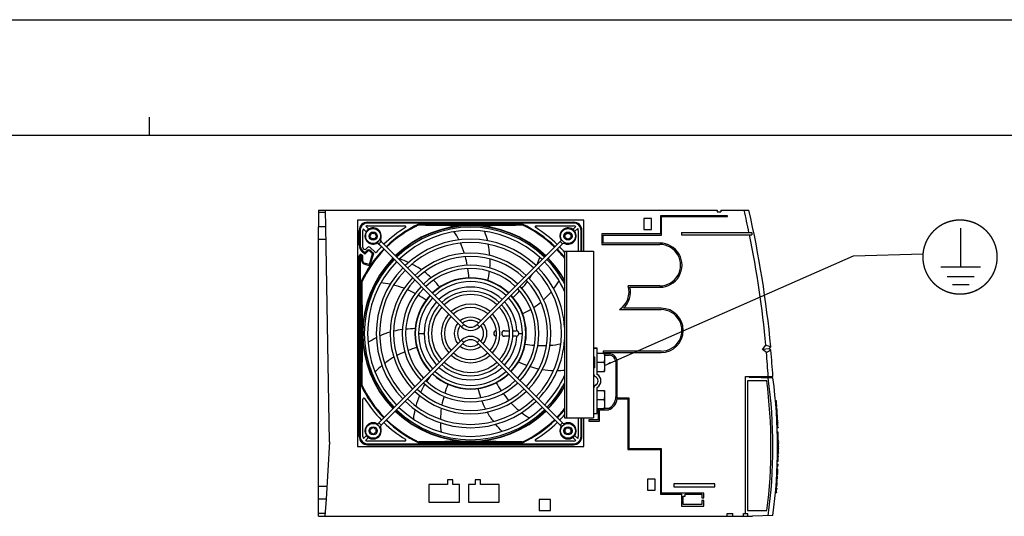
# Model space of a CAD drawing. Header units: millimetres. Extents: x 0 to 2100, y 0 to 1485.
# Tile 6 of 26: x 580 to 1111, y 1217 to 1485. Entities that reach past the tile are written whole.
import ezdxf

# ---------------------------------------------------------------- set-up
doc = ezdxf.new("R2010")
doc.units = ezdxf.units.MM
doc.header["$LTSCALE"] = 115.5
doc.layers.get('0').update_dxf_attribs({"linetype": 'CONTINUOUS'})
doc.layers.add('CHAMFERS', color=7, linetype='CONTINUOUS')
doc.layers.add('DATUM_AXIS', color=7, linetype='CONTINUOUS')
doc.styles.get("Standard").update_dxf_attribs({"font": 'txt', "width": 0.8})
doc.dimstyles.get("Standard").update_dxf_attribs({"dimtxt": 17.5, "dimasz": 3.5, "dimexe": 0.18, "dimexo": 0.0625, "dimgap": 0.09, "dimtad": 1, "dimdec": 1, "dimdsep": 46, "dimtxsty": 'STANDARD', "dimblk": '_FILLED', "dimblk1": '_FILLED', "dimblk2": '_FILLED', "dimcen": 0.09, "dimclrt": 7, "dimadec": 0, "dimazin": 0, "dimtol": 1, "dimtp": 0.1, "dimtm": 0.1, "dimtfac": 1, "dimtdec": 1, "dimtofl": 0, "dimtmove": 0, "dimatfit": 3, "dimldrblk": '_FILLED', "dimfxl": 1, "dimtolj": 1, "dimarcsym": 0})

# ---------------------------------------------------------------- blocks, each defined once
blk = doc.blocks.new('_FILLED')
at = {"color": 0, "linetype": 'BYBLOCK'}
blk.add_solid([(0, 0), (-1, 0.14), (-1, -0.14)], dxfattribs=at)
blk = doc.blocks.new('SYMBOL_7_BL4', base_point=(1086.7, 1357.02))
at = {"color": 7, "linetype": 'CONTINUOUS', "const_width": 0.741}
blk.add_lwpolyline([(1066.7, 1357.02, 1), (1106.7, 1357.02, 1)], format="xyb", close=True, dxfattribs=at)
for points in [[(1087.09, 1351.65), (1087.09, 1372.74)], [(1076.34, 1351.65), (1097.85, 1351.65)], [(1079.7, 1346.49), (1094.48, 1346.49)], [(1082.5, 1342.19), (1091.68, 1342.19)]]:
    blk.add_lwpolyline(points, dxfattribs=at)

msp = doc.modelspace()

# ---------------------------------------------------------------- linework, layer by layer
at = {"color": 7, "linetype": 'CONTINUOUS'}
for p, q in [((0, 1485), (2100, 1485)), ((650, 1422.5), (650, 1432.5)), ((2025, 1422.5), (75, 1422.5)), ((740.979, 1382.323), (740.979, 1373.223)), ((740.979, 1382.323), (955.879, 1382.323)), ((744.772, 1380.951), (740.979, 1380.951)), ((744.907, 1373.223), (744.748, 1382.323)), ((955.879, 1382.323), (955.879, 1381.323)), ((955.879, 1381.323), (957.879, 1381.323)), ((957.879, 1382.323), (957.879, 1381.323)), ((916.399, 1377.823), (916.399, 1371.823)), ((920.399, 1377.823), (916.399, 1377.823)), ((920.399, 1371.823), (920.399, 1377.823)), ((925.399, 1379.313), (925.399, 1369.513)), ((961.399, 1379.313), (925.399, 1379.313)), ((925.899, 1368.793), (925.899, 1378.793)), ((925.899, 1378.793), (961.399, 1378.793)), ((961.399, 1378.793), (961.399, 1379.313)), ((893.649, 1369.513), (893.649, 1363.813)), ((925.399, 1369.513), (893.649, 1369.513)), ((894.399, 1364.563), (894.399, 1368.793)), ((894.399, 1368.793), (925.899, 1368.793)), ((916.399, 1371.823), (920.399, 1371.823)), ((936.579, 1370.263), (936.579, 1369.013)), ((936.579, 1370.263), (974.579, 1370.263)), ((936.579, 1369.013), (974.579, 1369.013)), ((974.579, 1370.263), (974.579, 1369.013)), ((772.34, 1364.333), (772.17, 1364.698)), ((774.739, 1365.336), (773.466, 1364.064)), ((773.466, 1364.064), (818.1, 1319.429)), ((774.51, 1366.552), (774.141, 1366.714)), ((774.739, 1365.336), (819.373, 1320.702)), ((826.586, 1320.702), (871.22, 1365.336)), ((827.858, 1319.429), (872.493, 1364.064)), ((871.22, 1365.336), (872.493, 1364.064)), ((871.854, 1366.633), (871.492, 1366.463)), ((873.873, 1364.66), (873.713, 1364.293)), ((893.649, 1363.813), (924.979, 1363.813)), ((924.979, 1364.563), (894.399, 1364.563)), ((873.666, 1360.267), (873.666, 1270.267)), ((873.666, 1360.267), (889.227, 1360.267)), ((874.727, 1360.267), (874.727, 1270.267)), ((889.227, 1360.267), (889.227, 1270.267)), ((924.976, 1341.473), (907.873, 1341.479)), ((908.836, 1340.732), (924.973, 1340.723)), ((903.257, 1328.674), (925.695, 1328.663)), ((925.689, 1329.413), (905.374, 1329.423)), ((819.373, 1320.702), (818.1, 1319.429)), ((826.586, 1320.702), (827.858, 1319.429)), ((818.1, 1312.217), (773.466, 1267.582)), ((819.373, 1310.944), (774.739, 1266.309)), ((819.373, 1310.944), (818.1, 1312.217)), ((826.586, 1310.944), (827.858, 1312.217)), ((871.22, 1266.309), (826.586, 1310.944)), ((872.493, 1267.582), (827.858, 1312.217)), ((891.227, 1307.805), (889.227, 1307.805)), ((891.227, 1307.728), (889.227, 1307.728)), ((891.227, 1293.692), (891.227, 1307.805)), ((925.679, 1306.323), (894.359, 1306.353)), ((894.359, 1306.353), (894.359, 1305.157)), ((895.109, 1305.573), (925.689, 1305.573)), ((895.109, 1305.157), (895.109, 1305.573)), ((897.689, 1304.823), (895.227, 1304.823)), ((895.227, 1304.072), (897.726, 1304.07)), ((901.239, 1300.553), (901.239, 1281.615)), ((901.989, 1281.003), (901.989, 1300.523)), ((971.029, 1218.823), (971.029, 1292.703)), ((982.562, 1290.323), (972.269, 1290.323)), ((972.269, 1290.323), (972.269, 1220.323)), ((973.109, 1292.703), (973.109, 1292.296)), ((890.338, 1288.066), (890.338, 1287.988)), ((891.227, 1272.728), (891.227, 1286.764)), ((901.959, 1280.503), (907.649, 1280.503)), ((908.399, 1281.003), (901.989, 1281.003)), ((907.649, 1280.503), (907.649, 1253.173)), ((908.399, 1253.673), (908.399, 1281.003)), ((891.669, 1275.377), (891.669, 1269.303)), ((892.359, 1274.673), (897.309, 1274.673)), ((892.359, 1268.553), (892.359, 1274.673)), ((897.359, 1275.423), (895.227, 1275.423)), ((873.666, 1270.267), (889.227, 1270.267)), ((891.669, 1269.303), (886.669, 1269.303)), ((886.669, 1269.303), (886.669, 1268.553)), ((886.669, 1268.553), (892.359, 1268.553)), ((889.227, 1272.728), (891.227, 1272.728)), ((772.34, 1267.313), (772.17, 1266.948)), ((774.739, 1266.309), (773.466, 1267.582)), ((774.51, 1265.094), (774.141, 1264.932)), ((871.22, 1266.309), (872.493, 1267.582)), ((871.854, 1265.013), (871.492, 1265.182)), ((873.873, 1266.986), (873.713, 1267.353)), ((747.169, 1257.323), (746.929, 1257.323)), ((907.649, 1253.173), (925.399, 1253.173)), ((925.899, 1253.673), (908.399, 1253.673)), ((925.399, 1253.173), (925.399, 1229.173)), ((925.899, 1229.673), (925.899, 1253.673)), ((810.579, 1236.823), (810.579, 1234.323)), ((813.449, 1236.823), (810.579, 1236.823)), ((813.449, 1234.323), (813.449, 1236.823)), ((828.319, 1236.823), (825.449, 1236.823)), ((825.449, 1236.823), (825.449, 1234.323)), ((828.319, 1234.323), (828.319, 1236.823)), ((922.399, 1237.323), (918.399, 1237.323)), ((918.399, 1237.323), (918.399, 1231.323)), ((922.399, 1231.323), (922.399, 1237.323)), ((800.479, 1234.323), (800.479, 1224.853)), ((810.579, 1234.323), (800.479, 1234.323)), ((816.949, 1234.323), (813.449, 1234.323)), ((816.949, 1224.853), (816.949, 1234.323)), ((825.449, 1234.323), (821.949, 1234.323)), ((821.949, 1234.323), (821.949, 1224.853)), ((838.419, 1234.323), (828.319, 1234.323)), ((838.419, 1224.853), (838.419, 1234.323)), ((918.399, 1231.323), (922.399, 1231.323)), ((954.579, 1234.673), (932.579, 1234.673)), ((932.579, 1234.673), (932.579, 1233.173)), ((932.579, 1233.173), (954.579, 1233.173)), ((954.579, 1233.173), (954.579, 1234.673)), ((740.979, 1217.323), (740.979, 1226.423)), ((744.723, 1217.323), (745.279, 1226.423)), ((865.979, 1226.323), (859.979, 1226.323)), ((859.979, 1226.323), (859.979, 1220.323)), ((865.979, 1220.323), (865.979, 1226.323)), ((925.399, 1229.173), (936.579, 1229.173)), ((948.589, 1229.673), (925.899, 1229.673)), ((936.579, 1229.173), (936.579, 1226.173)), ((936.579, 1226.173), (937.579, 1226.173)), ((937.579, 1225.673), (936.579, 1225.673)), ((936.579, 1225.673), (936.579, 1222.673)), ((937.579, 1228.173), (938.579, 1228.173)), ((937.579, 1226.173), (937.579, 1228.173)), ((937.579, 1223.673), (937.579, 1225.673)), ((938.579, 1229.173), (947.579, 1229.173)), ((938.579, 1228.173), (938.579, 1229.173)), ((947.579, 1229.173), (947.579, 1227.173)), ((947.579, 1227.173), (948.579, 1227.173)), ((948.579, 1225.673), (947.579, 1225.673)), ((947.579, 1225.673), (947.579, 1223.673)), ((948.579, 1229.173), (948.609, 1229.173)), ((948.579, 1227.173), (948.579, 1229.173)), ((948.579, 1222.673), (948.579, 1225.673)), ((948.609, 1229.173), (948.589, 1229.673)), ((800.479, 1224.853), (816.949, 1224.853)), ((821.949, 1224.853), (838.419, 1224.853)), ((859.979, 1220.323), (865.979, 1220.323)), ((936.579, 1222.673), (948.579, 1222.673)), ((947.579, 1223.673), (937.579, 1223.673)), ((972.269, 1220.323), (982.69, 1220.323)), ((744.807, 1218.695), (740.979, 1218.695)), ((740.979, 1217.323), (970.109, 1217.323)), ((961.209, 1218.823), (964.209, 1218.823)), ((961.209, 1217.323), (961.209, 1218.823)), ((964.209, 1217.323), (964.209, 1218.823)), ((970.109, 1218.823), (972.339, 1218.823)), ((970.109, 1217.323), (970.109, 1218.823)), ((970.109, 1217.401), (974.962, 1217.231)), ((972.339, 1217.323), (972.339, 1218.823))]:
    msp.add_line(p, q, dxfattribs=at)
for centre, radius, start, end in [((413.241, 1254.9), 571.52, 11.64541, 12.88266), ((770.479, 1368.323), 4.403, 336.28114, 295), ((875.479, 1368.323), 4.4, 246.32369, 205), ((413.241, 1254.9), 571.52, 5.47506, 11.51749), ((775.513, 1366.111), 2.896, 201.0101, 225), ((775.513, 1366.111), 1.096, 156.28114, 225), ((873.271, 1363.286), 2.9, 111.04744, 135), ((873.271, 1363.286), 1.1, 66.32369, 135), ((924.979, 1352.643), 11.92, 269.97066, 90), ((924.979, 1352.643), 11.17, 269.98171, 90), ((896.879, 1338.208), 11.47, 303.78315, 16.5699), ((896.879, 1338.208), 12.22, 314.04035, 11.91946), ((925.689, 1317.493), 11.17, 269.94512, 89.97065), ((925.689, 1317.493), 11.92, 270, 90), ((822.979, 1324.308), 6.9, 225, 315), ((822.979, 1324.308), 5.1, 225, 315), ((822.979, 1307.338), 6.9, 45, 135), ((822.979, 1307.338), 5.1, 45, 135), ((897.689, 1300.523), 4.3, 0, 90), ((897.723, 1300.553), 3.517, 0, 89.94512), ((891.227, 1294.259), 2, 180.00254, 243.61034), ((889.226, 1290.228), 2.5, 296.38911, 63.61089), ((889.227, 1290.306), 2.5, 296.38868, 355.76589), ((889.227, 1290.228), 4, 299.99988, 60.00012), ((889.227, 1290.306), 4, 0.00012, 59.41307), ((708.351, 1254.819), 276.5, 352.83321, 7.37751), ((891.227, 1286.274), 2, 116.38966, 179.99746), ((891.227, 1286.197), 2, 116.38966, 179.99746), ((895.114, 1281.194), 6.88, 288.60734, 354.24103), ((894.359, 1281.615), 6.88, 295.8519, 360), ((770.479, 1263.323), 4.403, 65, 23.71886), ((775.513, 1265.535), 2.896, 135, 158.9899), ((775.513, 1265.535), 1.096, 135, 203.71886), ((875.479, 1263.323), 4.4, 155, 113.67631), ((873.271, 1268.36), 2.9, 225, 248.95256), ((873.271, 1268.36), 1.1, 225, 293.67631)]:
    msp.add_arc(centre, radius, start, end, dxfattribs=at)
at = {"layer": 'CHAMFERS', "color": 7, "linetype": 'CONTINUOUS'}
for p, q in [((957.879, 1382.323), (972.939, 1382.323)), ((980.31, 1307.153), (982.154, 1309.43)), ((983.826, 1307.523), (980.31, 1307.153)), ((982.386, 1305.472), (980.31, 1307.153)), ((983.826, 1307.523), (984.739, 1308.65)), ((984.782, 1306.749), (983.826, 1307.523)), ((971.029, 1292.703), (985.879, 1292.703)), ((973.109, 1292.296), (985.891, 1291.85)), ((985.865, 1217.593), (974.962, 1217.231))]:
    msp.add_line(p, q, dxfattribs=at)
for centre, radius, start, end in [((413.241, 1254.9), 574.02, 5.372944, 12.825597), ((413.208, 1255.019), 571.41, 3.78136, 5.06562), ((413.208, 1255.019), 573.91, 3.764867, 5.171486), ((708.351, 1254.819), 277.5, 352.27326, 7.68717), ((708.351, 1254.819), 280, 352.36002, 7.59986)]:
    msp.add_arc(centre, radius, start, end, dxfattribs=at)
for points in [[(984.739, 1308.65), (983.877, 1308.91), (983.016, 1309.17), (982.154, 1309.43)], [(984.782, 1306.749), (983.983, 1306.323), (983.185, 1305.898), (982.386, 1305.472)]]:
    msp.add_open_spline(points, degree=3, dxfattribs=at)
at = {"layer": 'DATUM_AXIS', "color": 7, "linetype": 'CONTINUOUS'}
for p, q in [((761.979, 1376.823), (761.979, 1254.823)), ((883.979, 1376.823), (761.979, 1376.823)), ((767.479, 1375.823), (878.479, 1375.823)), ((767.479, 1375.323), (767.479, 1375.823)), ((878.479, 1375.323), (767.48, 1375.323)), ((795.02, 1374.812), (850.94, 1374.812)), ((795.318, 1374.312), (850.641, 1374.312)), ((878.479, 1375.823), (878.479, 1375.323)), ((883.979, 1360.267), (883.979, 1376.823)), ((740.979, 1226.423), (740.979, 1373.223)), ((744.907, 1373.223), (740.979, 1373.223)), ((746.929, 1257.323), (744.907, 1373.223)), ((762.979, 1363.587), (762.979, 1371.323)), ((762.979, 1371.323), (763.479, 1371.323)), ((763.479, 1371.323), (763.479, 1363.587)), ((764.979, 1362.142), (764.979, 1371.323)), ((766.741, 1370.647), (765.152, 1372.236)), ((766.566, 1373.65), (768.156, 1372.06)), ((767.479, 1373.823), (787.624, 1373.823)), ((858.335, 1373.823), (878.479, 1373.823)), ((878.027, 1371.91), (879.649, 1373.532)), ((880.689, 1372.493), (879.065, 1370.869)), ((880.979, 1371.323), (880.979, 1360.267)), ((882.479, 1360.267), (882.479, 1371.323)), ((882.979, 1371.323), (882.479, 1371.323)), ((882.979, 1360.267), (882.979, 1371.323)), ((745.025, 1366.423), (740.979, 1366.423)), ((762.979, 1363.587), (763.479, 1363.587)), ((774.901, 1362.487), (772.73, 1364.659)), ((774.487, 1365.729), (776.316, 1363.901)), ((763.992, 1357.887), (764.345, 1358.241)), ((764.345, 1358.241), (764.979, 1357.606)), ((764.444, 1360.051), (764.797, 1360.405)), ((764.444, 1360.051), (765.934, 1358.561)), ((765.934, 1359.268), (764.797, 1360.405)), ((767.115, 1360.449), (765.934, 1359.268)), ((767.468, 1360.095), (765.934, 1358.561)), ((765.934, 1358.561), (765.934, 1359.268)), ((766.687, 1361.435), (767.468, 1362.217)), ((767.468, 1360.095), (767.115, 1360.449)), ((768.448, 1352.938), (770.226, 1358.752)), ((768.78, 1352.314), (770.792, 1358.893)), ((768.883, 1362.217), (771.527, 1359.573)), ((768.883, 1360.095), (769.236, 1360.449)), ((768.883, 1360.095), (770.226, 1358.752)), ((770.792, 1358.893), (769.236, 1360.449)), ((770.226, 1358.752), (770.792, 1358.893)), ((762.979, 1260.323), (762.979, 1357.675)), ((762.979, 1357.675), (763.479, 1357.675)), ((763.479, 1357.675), (763.479, 1260.323)), ((763.992, 1357.887), (764.479, 1357.399)), ((764.979, 1357.606), (764.479, 1357.399)), ((764.479, 1354.739), (764.479, 1357.399)), ((764.979, 1354.739), (764.479, 1354.739)), ((764.979, 1354.739), (764.979, 1357.606)), ((765.687, 1353.782), (765.541, 1353.304)), ((765.541, 1353.304), (768.78, 1352.314)), ((768.448, 1352.938), (765.687, 1353.782)), ((768.448, 1352.938), (768.78, 1352.314)), ((763.99, 1287.863), (763.991, 1343.783)), ((764.491, 1288.161), (764.491, 1343.484)), ((792.979, 1315.823), (793.179, 1315.823)), ((794.979, 1315.823), (797.979, 1315.823)), ((841.279, 1317.323), (843.922, 1317.323)), ((845.727, 1317.323), (847.479, 1317.323)), ((848.979, 1315.823), (850.979, 1315.823)), ((852.779, 1315.823), (852.979, 1315.823)), ((843.924, 1314.323), (841.279, 1314.323)), ((847.479, 1314.323), (845.725, 1314.323)), ((891.227, 1305.157), (895.172, 1305.157)), ((895.227, 1305.004), (895.172, 1305.157)), ((889.227, 1303.267), (889.727, 1303.267)), ((889.727, 1303.267), (889.727, 1297.267)), ((891.227, 1300.267), (894.927, 1300.267)), ((895.227, 1305.004), (895.227, 1295.529)), ((889.227, 1297.267), (889.727, 1297.267)), ((891.227, 1295.377), (895.172, 1295.377)), ((895.172, 1295.377), (895.227, 1295.529)), ((891.227, 1285.157), (895.172, 1285.157)), ((895.227, 1285.004), (895.172, 1285.157)), ((895.227, 1285.004), (895.227, 1275.529)), ((764.979, 1260.323), (764.979, 1280.468)), ((891.227, 1280.267), (894.927, 1280.267)), ((987.728, 1279.502), (987.25, 1279.502)), ((987.77, 1279.027), (987.292, 1279.027)), ((891.227, 1275.377), (895.172, 1275.377)), ((895.172, 1275.377), (895.227, 1275.529)), ((987.953, 1276.81), (987.484, 1276.81)), ((987.991, 1276.335), (987.517, 1276.335)), ((988.039, 1275.702), (987.562, 1275.702)), ((988.131, 1274.435), (987.652, 1274.435)), ((988.175, 1273.802), (987.696, 1273.802)), ((880.979, 1270.267), (880.979, 1260.323)), ((882.479, 1260.323), (882.479, 1270.267)), ((882.979, 1260.323), (882.979, 1270.267)), ((883.979, 1254.823), (883.979, 1270.267)), ((988.258, 1272.535), (987.786, 1272.535)), ((988.298, 1271.902), (987.827, 1271.902)), ((988.327, 1271.427), (987.853, 1271.427)), ((988.345, 1271.11), (987.869, 1271.11)), ((988.434, 1269.527), (987.953, 1269.527)), ((988.45, 1269.21), (987.97, 1269.21)), ((988.474, 1268.735), (987.995, 1268.735)), ((988.505, 1268.102), (988.029, 1268.102)), ((988.509, 1268.023), (988.033, 1268.023)), ((988.505, 1268.102), (988.516, 1267.865)), ((988.516, 1267.865), (988.041, 1267.865)), ((988.531, 1267.548), (988.058, 1267.548)), ((988.545, 1267.231), (988.075, 1267.231)), ((988.563, 1266.835), (988.09, 1266.835)), ((988.593, 1266.123), (988.115, 1266.123)), ((988.609, 1265.727), (988.129, 1265.727)), ((988.621, 1265.41), (988.14, 1265.41)), ((988.633, 1265.094), (988.151, 1265.094)), ((988.636, 1265.015), (988.154, 1265.015)), ((988.713, 1262.645), (988.238, 1262.645)), ((988.633, 1265.094), (988.636, 1265.015)), ((762.979, 1260.323), (763.479, 1260.323)), ((765.27, 1259.153), (766.891, 1260.774)), ((767.931, 1259.735), (766.31, 1258.114)), ((787.624, 1257.823), (767.479, 1257.823)), ((850.641, 1257.334), (795.318, 1257.334)), ((878.479, 1257.823), (858.335, 1257.823)), ((879.649, 1258.114), (878.027, 1259.736)), ((879.065, 1260.777), (880.689, 1259.153)), ((882.979, 1260.323), (882.479, 1260.323)), ((988.761, 1260.695), (988.28, 1260.695)), ((988.763, 1260.581), (988.282, 1260.581)), ((988.797, 1258.681), (988.315, 1258.681)), ((988.802, 1258.285), (988.322, 1258.285)), ((988.806, 1257.969), (988.327, 1257.969)), ((988.808, 1257.731), (988.331, 1257.731)), ((988.809, 1257.652), (988.333, 1257.652)), ((988.808, 1257.731), (988.809, 1257.652)), ((745.279, 1226.423), (747.169, 1257.323)), ((761.979, 1254.823), (883.979, 1254.823)), ((767.479, 1256.323), (878.479, 1256.323)), ((767.479, 1255.823), (767.479, 1256.323)), ((767.479, 1255.823), (878.479, 1255.823)), ((850.939, 1256.834), (795.02, 1256.834)), ((878.479, 1255.823), (878.479, 1256.323)), ((988.823, 1253.694), (988.339, 1253.694)), ((988.822, 1253.456), (988.339, 1253.456)), ((988.82, 1253.219), (988.339, 1253.219)), ((988.817, 1252.744), (988.339, 1252.744)), ((988.814, 1252.269), (988.339, 1252.269)), ((988.815, 1257.019), (988.34, 1257.019)), ((988.816, 1256.94), (988.34, 1256.94)), ((988.817, 1256.702), (988.34, 1256.702)), ((988.819, 1256.544), (988.34, 1256.544)), ((988.82, 1256.227), (988.34, 1256.227)), ((988.823, 1255.752), (988.34, 1255.752)), ((988.823, 1253.852), (988.346, 1253.852)), ((988.824, 1254.485), (988.348, 1254.485)), ((988.824, 1255.04), (988.349, 1255.04)), ((988.824, 1254.96), (988.349, 1254.96)), ((988.824, 1254.881), (988.349, 1254.881)), ((988.824, 1255.356), (988.35, 1255.356)), ((988.824, 1255.119), (988.35, 1255.119)), ((988.815, 1257.019), (988.816, 1256.94)), ((988.817, 1256.702), (988.819, 1256.544)), ((988.823, 1253.852), (988.823, 1253.694)), ((988.824, 1255.119), (988.824, 1254.881)), ((988.713, 1246.801), (988.232, 1246.801)), ((988.721, 1247.123), (988.244, 1247.123)), ((988.724, 1247.202), (988.247, 1247.202)), ((988.73, 1247.44), (988.252, 1247.44)), ((988.738, 1247.756), (988.258, 1247.756)), ((988.751, 1248.31), (988.268, 1248.31)), ((988.762, 1248.785), (988.283, 1248.785)), ((988.767, 1249.023), (988.288, 1249.023)), ((988.771, 1249.26), (988.294, 1249.26)), ((988.774, 1249.419), (988.297, 1249.419)), ((988.777, 1249.577), (988.301, 1249.577)), ((988.779, 1249.656), (988.303, 1249.656)), ((988.789, 1250.29), (988.312, 1250.29)), ((988.795, 1250.685), (988.317, 1250.685)), ((988.804, 1251.319), (988.322, 1251.319)), ((988.806, 1251.477), (988.325, 1251.477)), ((988.809, 1251.794), (988.331, 1251.794)), ((988.724, 1247.202), (988.721, 1247.123)), ((988.779, 1249.656), (988.771, 1249.26)), ((988.806, 1251.477), (988.804, 1251.319)), ((988.566, 1242.69), (988.085, 1242.69)), ((988.145, 1244.098), (988.623, 1244.098)), ((988.187, 1245.348), (988.668, 1245.348)), ((988.228, 1236.435), (987.744, 1236.435)), ((988.253, 1236.831), (987.752, 1236.831)), ((988.293, 1237.465), (987.811, 1237.465)), ((988.322, 1237.94), (987.839, 1237.94)), ((988.341, 1238.256), (987.86, 1238.256)), ((988.355, 1238.494), (987.874, 1238.494)), ((988.377, 1238.89), (987.895, 1238.89)), ((988.412, 1239.523), (987.929, 1239.523)), ((988.417, 1239.602), (987.933, 1239.602)), ((988.425, 1239.76), (987.942, 1239.76)), ((988.442, 1240.077), (987.959, 1240.077)), ((988.458, 1240.394), (987.976, 1240.394)), ((988.478, 1240.79), (987.997, 1240.79)), ((988.425, 1239.76), (988.412, 1239.523)), ((745.695, 1233.223), (740.979, 1233.223)), ((987.831, 1231.131), (987.329, 1231.131)), ((987.87, 1231.606), (987.369, 1231.606)), ((987.89, 1231.844), (987.388, 1231.844)), ((987.909, 1232.081), (987.408, 1232.081)), ((987.922, 1232.24), (987.438, 1232.24)), ((987.935, 1232.398), (987.452, 1232.398)), ((987.941, 1232.477), (987.457, 1232.477)), ((987.991, 1233.11), (987.507, 1233.11)), ((988.074, 1234.219), (987.573, 1234.219)), ((988.108, 1234.694), (987.607, 1234.694)), ((988.186, 1235.802), (987.703, 1235.802)), ((987.941, 1232.477), (987.909, 1232.081)), ((745.279, 1226.423), (740.979, 1226.423)), ((987.728, 1229.944), (987.243, 1229.944)), ((987.735, 1230.023), (987.251, 1230.023)), ((987.756, 1230.26), (987.254, 1230.26)), ((987.783, 1230.577), (987.281, 1230.577)), ((987.735, 1230.023), (987.728, 1229.944))]:
    msp.add_line(p, q, dxfattribs=at)
for centre, radius in [((770.479, 1368.323), 4), ((770.479, 1368.323), 2.2), ((875.479, 1368.323), 4), ((875.479, 1368.323), 2.2), ((770.479, 1263.323), 4), ((770.479, 1263.323), 2.2), ((875.479, 1263.323), 4), ((875.479, 1263.323), 2.2)]:
    msp.add_circle(centre, radius, dxfattribs=at)
for centre, radius, start, end in [((767.479, 1371.323), 4.5, 90, 180), ((767.479, 1371.323), 4, 89.99797, 180.00104), ((822.979, 1315.823), 65.28, 115.36003, 134.21065), ((822.979, 1315.823), 64.854, 115.44525, 134.20469), ((822.979, 1315.823), 58.25, 45.88554, 134.11446), ((823.257, 3007.772), 1633.699, 269.020101, 269.990269), ((822.704, 3007.564), 1633.491, 270.009666, 270.979961), ((822.979, 1315.823), 64.854, 45.79531, 64.55475), ((822.979, 1315.823), 65.28, 45.78935, 64.63943), ((878.479, 1371.323), 4.5, 0, 90), ((878.479, 1371.323), 4, 359.99797, 90.00068), ((767.479, 1371.323), 2.5, 158.57818, 180), ((767.479, 1371.323), 2.5, 90.00001, 111.42182), ((767.479, 1370.055), 2, 300, 360), ((770.479, 1371.787), 2, 240, 300), ((773.479, 1370.055), 2, 180, 240), ((822.979, 1315.823), 67, 121.58634, 134.14481), ((822.979, 1315.823), 58.062, 45.88816, 134.11184), ((822.979, 1315.823), 57.3, 45.90008, 134.09992), ((822.979, 1315.823), 55.5, 45.92928, 134.07072), ((787.624, 1373.323), 0.5, 301.58634, 90), ((858.335, 1373.323), 0.5, 90, 238.41366), ((822.979, 1315.823), 67, 45.7698, 58.41366), ((873.747, 1371.323), 2, 270, 330), ((872.015, 1368.323), 2, 330, 30), ((877.211, 1371.323), 2, 210, 270), ((878.944, 1368.323), 2, 150, 210), ((878.479, 1371.323), 2.5, 62.09758, 90), ((878.479, 1371.323), 2.5, 0, 27.90242), ((767.979, 1363.587), 5, 180, 225), ((767.979, 1363.587), 4.5, 179.99899, 224.99999), ((767.479, 1366.591), 2, 0, 60), ((770.479, 1364.859), 2, 60, 120), ((773.479, 1366.591), 2, 120, 180), ((770.479, 1368.323), 4.3, 294.99914, 301.55227), ((822.979, 1315.823), 50.8, 46.01526, 133.98474), ((822.979, 1315.823), 49, 46.05256, 133.94744), ((776.644, 1345.658), 45.055, 17.22009, 24.74349), ((792.305, 1355.43), 41.083, 3.39879, 11.88521), ((875.479, 1368.323), 4.3, 204.99794, 214.8411), ((873.747, 1365.323), 2, 30, 90), ((877.211, 1365.323), 2, 90, 150), ((763.779, 1357.675), 0.8, 45, 180), ((822.979, 1315.823), 65.28, 135.78935, 154.63945), ((822.979, 1315.823), 64.854, 135.79531, 154.55475), ((765.979, 1362.142), 1, 180, 315), ((768.176, 1359.388), 1.5, 44.99989, 135.00033), ((768.176, 1361.51), 1, 45, 135), ((768.176, 1359.388), 1, 45, 135), ((771.88, 1359.926), 0.5, 225, 319.20279), ((822.979, 1315.823), 67, 135.85519, 139.20279), ((822.979, 1315.823), 43.3, 46.19104, 133.80896), ((822.979, 1315.823), 64.854, 38.59462, 44.20469), ((822.979, 1315.823), 65.28, 39.05247, 44.21065), ((822.979, 1315.823), 67, 40.83696, 44.2302), ((763.779, 1357.675), 0.3, 45, 180.01229), ((765.979, 1354.739), 1.5, 179.99983, 253.00051), ((822.979, 1315.823), 58.25, 135.88554, 224.11446), ((822.979, 1315.823), 58.062, 135.88816, 224.11184), ((765.979, 1354.739), 1, 180, 253), ((822.979, 1315.823), 57.3, 135.90003, 224.09997), ((822.979, 1315.823), 55.5, 135.92922, 224.07078), ((772.889, 1316.542), 41.078, 54.82885, 63.30057), ((822.979, 1315.823), 41.5, 46.2427, 133.7573), ((822.979, 1315.823), 55.5, 24.02789, 44.07078), ((822.979, 1315.823), 57.3, 27.78893, 44.09997), ((822.979, 1315.823), 58.062, 29.18282, 44.11184), ((822.979, 1315.823), 58.25, 29.50815, 44.11446), ((822.979, 1315.823), 50.8, 136.01526, 223.98474), ((822.979, 1315.823), 49, 136.05256, 223.94744), ((822.979, 1315.823), 36.8, 46.40157, 133.59843), ((822.979, 1315.823), 35, 46.47368, 133.52632), ((817.826, 1370.407), 44.579, 325.74794, 329.58639), ((822.979, 1315.823), 49, 316.05256, 43.94744), ((822.979, 1315.823), 50.8, 3.81566, 43.98474), ((-964.066, 1314.724), 1728.795, 0.036411, 0.953215), ((822.979, 1315.823), 43.3, 136.19117, 223.80883), ((822.979, 1315.823), 41.5, 136.24284, 223.75716), ((822.979, 1315.823), 30, 46.71966, 133.28034), ((822.979, 1315.823), 29.8, 46.73081, 133.26919), ((822.979, 1315.823), 28, 46.84208, 133.15792), ((822.979, 1315.823), 41.5, 316.24284, 43.75716), ((822.979, 1315.823), 43.3, 316.19117, 43.80883), ((770.763, 1298.197), 45.057, 68.64207, 76.17489), ((822.979, 1315.823), 36.8, 136.40157, 223.59843), ((822.979, 1315.823), 35, 136.47368, 223.52632), ((822.979, 1315.823), 25, 47.06363, 132.9328), ((822.979, 1315.823), 22.8, 47.26265, 132.73735), ((822.979, 1315.823), 35, 316.47368, 43.52632), ((822.979, 1315.823), 36.8, 316.40157, 43.59843), ((834.826, 1364.497), 41.078, 311.9688, 320.44366), ((822.979, 1315.823), 30, 136.71966, 223.28034), ((822.979, 1315.823), 29.8, 136.73081, 223.26919), ((822.979, 1315.823), 28, 136.84208, 223.15792), ((822.979, 1315.823), 25, 137.06386, 222.93631), ((822.979, 1315.823), 21, 47.45676, 132.54324), ((822.979, 1315.823), 15.8, 48.26618, 131.73382), ((822.979, 1315.823), 25, 3.27449, 42.93491), ((822.979, 1315.823), 28, 316.84208, 43.15792), ((822.979, 1315.823), 29.8, 316.73081, 43.26919), ((822.979, 1315.823), 30, 316.71966, 43.28034), ((822.979, 1315.823), 22.8, 137.26251, 222.73749), ((822.979, 1315.823), 21, 137.45676, 222.54324), ((822.979, 1315.823), 15.8, 138.26618, 221.73382), ((822.979, 1315.823), 14, 48.68673, 131.31327), ((822.979, 1315.823), 15.8, 318.26618, 41.73382), ((822.979, 1315.823), 21, 317.45676, 42.54324), ((822.979, 1315.823), 22.8, 317.26251, 42.73749), ((822.979, 1315.823), 14, 138.68673, 221.21212), ((822.979, 1315.823), 8.8, 140.87171, 219.12829), ((822.979, 1315.823), 8.8, 50.8711, 129.1289), ((822.979, 1315.823), 7, 52.38961, 127.61039), ((822.979, 1315.823), 8.8, 320.87171, 39.12829), ((822.979, 1315.823), 14, 318.68673, 41.31327), ((-868.97, 1316.1), 1633.7, 359.020101, 359.990268), ((791.187, 1277.108), 41.08, 106.25042, 114.73458), ((822.979, 1315.823), 7, 142.38961, 217.61039), ((822.979, 1315.823), 7, 322.38961, 37.61039), ((836.979, 1315.823), 1.5, 93.14606, 266.78929), ((841.279, 1315.823), 1.5, 90, 270), ((847.438, 1315.739), 1.592, 58.67087, 71.67344), ((847.504, 1315.848), 1.465, 44.54978, 58.66732), ((847.488, 1315.834), 1.487, 42.82491, 44.5081), ((847.475, 1315.822), 1.504, 40.42043, 42.82349), ((847.468, 1315.816), 1.513, 29.84334, 40.42089), ((847.484, 1315.825), 1.495, 14.39957, 29.82624), ((847.45, 1315.819), 1.529, 5.70114, 14.30755), ((847.514, 1315.818), 1.465, 351.28784, 0.17639), ((847.434, 1315.817), 1.545, 0.22328, 5.72555), ((822.979, 1315.823), 25, 317.06557, 356.72551), ((847.446, 1315.893), 1.577, 288.20117, 296.99433), ((847.458, 1315.869), 1.55, 297.00812, 298.08884), ((847.481, 1315.828), 1.504, 298.06426, 308.21892), ((847.494, 1315.809), 1.48, 308.26398, 313.13212), ((847.498, 1315.806), 1.475, 313.13301, 313.92616), ((847.501, 1315.802), 1.47, 313.92563, 315.71156), ((847.505, 1315.798), 1.465, 315.71209, 316.68751), ((847.51, 1315.794), 1.458, 316.68701, 318.37096), ((847.517, 1315.787), 1.448, 318.3714, 321.20596), ((847.509, 1315.794), 1.459, 321.20553, 321.9135), ((847.465, 1315.835), 1.517, 338.83637, 340.61427), ((847.496, 1315.824), 1.484, 340.61408, 342.47682), ((847.524, 1315.815), 1.455, 342.4873, 348.34975), ((847.502, 1315.82), 1.478, 348.34972, 351.31878), ((822.979, 1315.823), 50.8, 316.01526, 356.18434), ((861.583, 1357.926), 48.712, 284.18241, 284.36179), ((822.979, 1315.823), 14, 228.68673, 311.31327), ((822.979, 1315.823), 8.8, 230.8711, 309.1289), ((822.979, 1315.823), 7, 232.38961, 307.61039), ((862.377, 1354.357), 45.055, 274.36214, 281.88591), ((804.203, 1264.01), 45.056, 120.07383, 127.60241), ((822.979, 1315.823), 21, 227.45676, 312.54324), ((822.979, 1315.823), 15.8, 228.26618, 311.73382), ((822.979, 1315.823), 28, 226.84208, 313.15792), ((822.979, 1315.823), 25, 227.0672, 312.93657), ((822.979, 1315.823), 22.8, 227.26265, 312.73735), ((868.421, 1336.91), 41.08, 260.53776, 269.01899), ((822.979, 1315.823), 36.8, 226.40157, 313.59843), ((822.979, 1315.823), 35, 226.47368, 313.52632), ((822.979, 1315.823), 30, 226.71966, 313.28034), ((822.979, 1315.823), 29.8, 226.73081, 313.26919), ((822.979, 1315.823), 55.5, 315.92922, 335.97211), ((822.979, 1315.823), 65.28, 205.35993, 224.21065), ((822.979, 1315.823), 64.854, 205.44525, 224.20469), ((822.979, 1315.823), 43.3, 226.19104, 313.80896), ((822.979, 1315.823), 41.5, 226.2427, 313.7573), ((822.979, 1315.823), 57.3, 315.90003, 332.21107), ((822.979, 1315.823), 58.062, 315.88816, 330.81718), ((822.979, 1315.823), 58.25, 315.88554, 330.49185), ((765.479, 1280.468), 0.5, 31.58634, 180), ((822.979, 1315.823), 67, 211.58634, 224.2302), ((822.979, 1315.823), 50.8, 226.01526, 313.98474), ((822.979, 1315.823), 49, 226.05256, 313.94744), ((833.429, 1266.83), 41.081, 157.68756, 166.16369), ((708.324, 1254.723), 280.5, 4.41901, 5.06807), ((822.979, 1315.823), 58.25, 225.88554, 314.11446), ((822.979, 1315.823), 58.062, 225.88816, 314.11184), ((822.979, 1315.823), 57.3, 225.90008, 314.09992), ((822.979, 1315.823), 55.5, 225.92928, 314.07072), ((851.781, 1268.838), 45.056, 171.5025, 179.0297), ((867.799, 1293.447), 41.081, 209.11452, 217.59307), ((877.672, 1309.048), 45.057, 222.92799, 230.46272), ((822.979, 1315.823), 64.854, 315.79531, 321.40538), ((822.979, 1315.823), 65.28, 315.78935, 320.94753), ((708.324, 1254.723), 280.5, 3.64088, 4.28927), ((822.979, 1315.823), 65.28, 225.78935, 244.63982), ((822.979, 1315.823), 64.854, 225.79531, 244.55475), ((822.979, 1315.823), 64.854, 295.44525, 314.20469), ((822.979, 1315.823), 65.28, 295.36016, 314.21065), ((822.979, 1315.823), 67, 315.7698, 319.16304), ((708.324, 1254.723), 280.5, 2.86343, 3.51127), ((768.747, 1266.323), 2, 270, 330), ((767.015, 1263.323), 2, 330, 30), ((772.211, 1266.323), 2, 210, 270), ((773.944, 1263.323), 2, 150, 210), ((770.479, 1263.323), 4.3, 55.15554, 65.00085), ((822.979, 1315.823), 67, 225.7698, 238.41366), ((822.979, 1315.823), 67, 301.58634, 314.2302), ((875.479, 1263.323), 4.3, 145.1589, 155.00206), ((872.479, 1265.055), 2, 300, 360), ((872.479, 1261.591), 2, 0, 60), ((875.479, 1266.787), 2, 240, 300), ((878.479, 1265.055), 2, 180, 240), ((878.479, 1261.591), 2, 120, 180), ((708.324, 1254.723), 280.5, 2.11886, 2.68534), ((708.324, 1254.723), 280.5, 0.6145, 1.61836), ((767.479, 1260.323), 4.5, 180, 270), ((767.479, 1260.323), 4, 179.99797, 270.00068), ((767.479, 1260.323), 2.5, 180, 207.90242), ((767.479, 1260.323), 2.5, 242.09758, 270), ((768.747, 1260.323), 2, 30, 90), ((772.211, 1260.323), 2, 90, 150), ((787.624, 1258.323), 0.5, 270, 58.41366), ((823.255, -375.918), 1633.49, 90.009665, 90.979961), ((821.881, -471.223), 1728.796, 89.046785, 89.963585), ((858.335, 1258.323), 0.5, 121.58634, 270), ((875.479, 1259.859), 2, 60, 120), ((878.479, 1260.323), 4.5, 270, 360), ((878.479, 1260.323), 4, 269.99797, 0.00068), ((878.479, 1260.323), 2.5, 270, 297.90242), ((878.479, 1260.323), 2.5, 332.09758, 360), ((708.324, 1254.723), 280.5, 359.33698, 359.78978), ((708.324, 1254.723), 280.5, 0.40427, 0.45279), ((708.324, 1254.723), 280.5, 0.08085, 0.37193), ((708.324, 1254.723), 280.5, 359.82212, 0.03234), ((708.324, 1254.723), 280.5, 358.38164, 358.44741), ((708.324, 1254.723), 280.5, 358.46359, 358.88414), ((708.324, 1254.723), 280.5, 358.96501, 359.30464), ((708.324, 1254.723), 280.5, 356.94226, 357.54128), ((708.324, 1254.723), 280.5, 357.82919, 358.08468), ((708.324, 1254.723), 280.5, 356.26189, 356.34291), ((708.324, 1254.723), 280.5, 356.47253, 356.76412), ((708.324, 1254.723), 280.5, 354.94816, 355.37011), ((708.324, 1254.723), 280.5, 355.58099, 356.13224)]:
    msp.add_arc(centre, radius, start, end, dxfattribs=at)
for points, knots in [([(795.115, 1374.386), (795.109, 1374.412), (795.077, 1374.554), (795.046, 1374.697), (795.02, 1374.812)], [0, 0, 0, 0, 0.1889247, 1, 1, 1, 1]), ([(795.115, 1374.386), (795.118, 1374.371), (795.149, 1374.335), (795.225, 1374.317), (795.285, 1374.312), (795.318, 1374.312)], [0, 0, 0, 0, 0.1981191, 0.5646477, 1, 1, 1, 1]), ([(850.641, 1374.312), (850.663, 1374.312), (850.731, 1374.315), (850.832, 1374.336), (850.844, 1374.386)], [0, 0, 0, 0, 0.3057929, 1, 1, 1, 1]), ([(850.844, 1374.386), (850.85, 1374.412), (850.882, 1374.554), (850.913, 1374.697), (850.939, 1374.812)], [0, 0, 0, 0, 0.1889224, 1, 1, 1, 1]), ([(764.417, 1343.687), (764.39, 1343.693), (764.248, 1343.725), (764.106, 1343.757), (763.99, 1343.783)], [0, 0, 0, 0, 0.1889224, 1, 1, 1, 1]), ([(764.491, 1343.484), (764.49, 1343.507), (764.487, 1343.575), (764.466, 1343.676), (764.417, 1343.687)], [0, 0, 0, 0, 0.3057929, 1, 1, 1, 1]), ([(764.417, 1287.959), (764.39, 1287.953), (764.248, 1287.92), (764.106, 1287.889), (763.99, 1287.863)], [0, 0, 0, 0, 0.1889251, 1, 1, 1, 1]), ([(764.491, 1288.161), (764.49, 1288.139), (764.487, 1288.071), (764.466, 1287.97), (764.417, 1287.959)], [0, 0, 0, 0, 0.3057929, 1, 1, 1, 1]), ([(795.318, 1257.334), (795.296, 1257.334), (795.228, 1257.33), (795.126, 1257.31), (795.115, 1257.26)], [0, 0, 0, 0, 0.3057929, 1, 1, 1, 1]), ([(850.844, 1257.26), (850.84, 1257.275), (850.81, 1257.311), (850.734, 1257.329), (850.674, 1257.333), (850.641, 1257.334)], [0, 0, 0, 0, 0.1981191, 0.5646477, 1, 1, 1, 1]), ([(795.115, 1257.26), (795.109, 1257.233), (795.077, 1257.092), (795.046, 1256.949), (795.02, 1256.834)], [0, 0, 0, 0, 0.1889246, 1, 1, 1, 1]), ([(850.939, 1256.834), (850.93, 1256.876), (850.899, 1257.018), (850.866, 1257.16), (850.844, 1257.26)], [0, 0, 0, 0, 0.2940629, 1, 1, 1, 1])]:
    msp.add_open_spline(points, degree=3, knots=knots, dxfattribs=at)
for points in [[(816.73, 1366.232), (815.964, 1367.733), (815.118, 1369.194), (814.223, 1370.622)], [(830.493, 1370.814), (831.091, 1369.169), (831.627, 1367.497), (832.062, 1365.802)], [(789.564, 1354.089), (787.971, 1354.804), (786.334, 1355.426), (784.679, 1355.983)], [(821.21, 1352.577), (820.935, 1354.139), (820.601, 1355.692), (820.191, 1357.224)], [(833.382, 1355.994), (833.404, 1354.387), (833.332, 1352.776), (833.182, 1351.176)], [(858.868, 1352.983), (859.414, 1354.249), (859.908, 1355.538), (860.365, 1356.839)], [(801.699, 1345.846), (800.542, 1346.959), (799.329, 1348.018), (798.06, 1349.003)], [(822.122, 1345.811), (821.948, 1347.473), (821.75, 1349.134), (821.501, 1350.787)], [(832.981, 1349.361), (832.769, 1347.693), (832.485, 1346.034), (832.154, 1344.386)], [(779.671, 1342.367), (778.02, 1342.704), (776.35, 1342.953), (774.676, 1343.144)], [(806.369, 1340.805), (805.287, 1342.091), (804.167, 1343.347), (802.996, 1344.553)], [(850.611, 1340.121), (851.661, 1341.311), (852.667, 1342.541), (853.61, 1343.817)], [(867.721, 1339.885), (868.773, 1341.279), (869.744, 1342.736), (870.655, 1344.226)], [(793.142, 1337.355), (791.748, 1338.114), (790.324, 1338.822), (788.87, 1339.457)], [(845.89, 1335.19), (847.082, 1336.363), (848.258, 1337.554), (849.395, 1338.78)], [(798.999, 1333.849), (797.591, 1334.751), (796.168, 1335.632), (794.719, 1336.469)], [(856.986, 1329.89), (858.329, 1330.77), (859.631, 1331.717), (860.873, 1332.735)], [(851.031, 1326.458), (852.526, 1327.226), (854, 1328.039), (855.436, 1328.913)], [(786.242, 1317.904), (784.648, 1317.694), (783.062, 1317.406), (781.499, 1317.027)], [(793.091, 1318.412), (791.41, 1318.369), (789.729, 1318.276), (788.056, 1318.112)], [(847.939, 1317.251), (847.791, 1317.299), (847.634, 1317.323), (847.479, 1317.323)], [(772.232, 1313.558), (770.676, 1312.757), (769.166, 1311.864), (767.696, 1310.915)], [(847.479, 1314.323), (847.634, 1314.323), (847.791, 1314.347), (847.939, 1314.395)], [(848.657, 1314.894), (848.75, 1315.012), (848.826, 1315.147), (848.88, 1315.287)], [(787.541, 1305.92), (786.079, 1305.303), (784.637, 1304.631), (783.234, 1303.89)], [(793.934, 1308.314), (792.351, 1307.775), (790.775, 1307.211), (789.218, 1306.601)], [(852.406, 1309.986), (854.066, 1309.785), (855.729, 1309.609), (857.396, 1309.484)], [(859.206, 1309.369), (860.791, 1309.29), (862.38, 1309.27), (863.965, 1309.329)], [(894.927, 1305.157), (895.095, 1304.354), (895.309, 1302.712), (895.095, 1301.069), (894.927, 1300.267)], [(848.784, 1300.522), (850.317, 1299.832), (851.871, 1299.187), (853.45, 1298.608)], [(894.927, 1300.267), (895.095, 1299.464), (895.309, 1297.822), (895.095, 1296.179), (894.927, 1295.377)], [(775.226, 1298.514), (773.932, 1297.433), (772.695, 1296.281), (771.501, 1295.09)], [(855.175, 1298.008), (856.702, 1297.506), (858.255, 1297.078), (859.827, 1296.741)], [(869.684, 1295.845), (871.014, 1295.88), (872.343, 1295.975), (873.667, 1296.114)], [(799.417, 1289.947), (800.18, 1291.123), (800.985, 1292.272), (801.819, 1293.399)], [(836.763, 1289.177), (837.641, 1287.754), (838.541, 1286.343), (839.482, 1284.962)], [(796.178, 1284.145), (796.856, 1285.602), (797.619, 1287.021), (798.448, 1288.398)], [(810.741, 1288.433), (810.176, 1286.859), (809.634, 1285.277), (809.14, 1283.679)], [(828.52, 1281.266), (827.988, 1282.861), (827.523, 1284.479), (827.106, 1286.108)], [(894.927, 1285.157), (895.095, 1284.354), (895.309, 1282.712), (895.095, 1281.069), (894.927, 1280.267)], [(808.626, 1281.939), (808.196, 1280.412), (807.823, 1278.867), (807.528, 1277.309)], [(831.037, 1275.114), (830.321, 1276.553), (829.687, 1278.034), (829.128, 1279.54)], [(840.52, 1283.478), (841.445, 1282.19), (842.421, 1280.935), (843.455, 1279.732)], [(894.927, 1280.267), (895.095, 1279.464), (895.309, 1277.822), (895.095, 1276.179), (894.927, 1275.377)], [(792.351, 1269.545), (792.525, 1271.283), (792.768, 1273.018), (793.111, 1274.732)], [(850.48, 1273.118), (851.823, 1272.097), (853.221, 1271.147), (854.648, 1270.247)], [(806.738, 1267.691), (806.777, 1266.007), (806.906, 1264.325), (807.092, 1262.652)], [(840.066, 1263.021), (838.815, 1264.242), (837.609, 1265.514), (836.483, 1266.851)]]:
    msp.add_open_spline(points, degree=3, dxfattribs=at)

# ---------------------------------------------------------------- block references
at = {"color": 7, "linetype": 'CONTINUOUS'}
msp.add_blockref('SYMBOL_7_BL4', (1086.698, 1357.017), dxfattribs=at)

# ---------------------------------------------------------------- leaders
msp.add_leader([(895.17, 1298.63), (1029.296, 1357.739), (1066.772, 1358.739)], dimstyle='STANDARD', override={"dimtad": 0}, dxfattribs=at)

doc.saveas('drawing.dxf')
